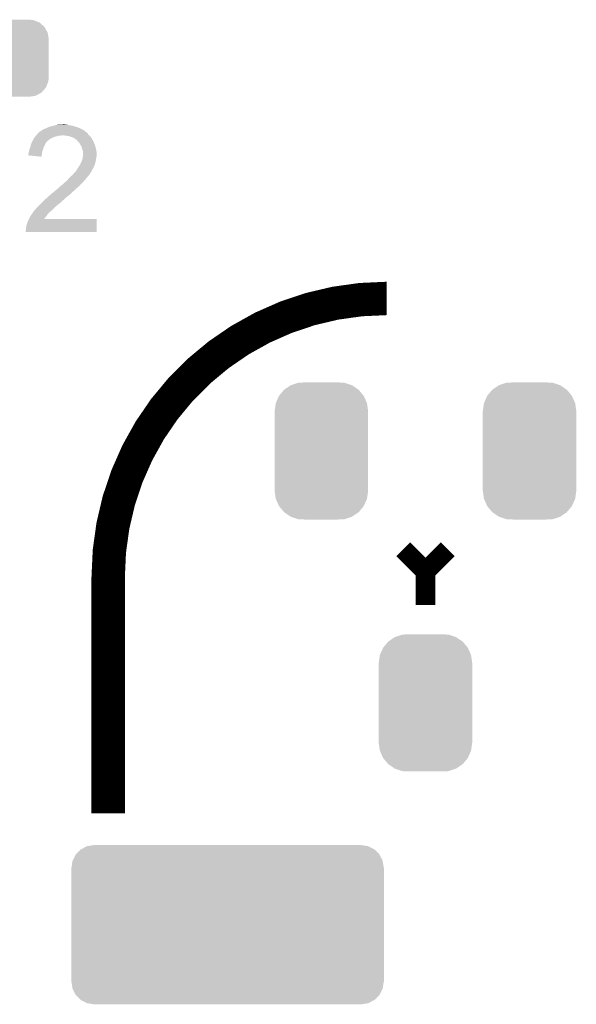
# Model space of a CAD drawing. Extents: x -9 to 122, y -9 to 65.
# Tile 237 of 256: x 86 to 91, y 28 to 37. Entities that reach past the tile are written whole.
import ezdxf

# ---------------------------------------------------------------- set-up
doc = ezdxf.new("R2010")
doc.units = 0
doc.layers.get('0').update_dxf_attribs({"linetype": 'CONTINUOUS'})
doc.layers.add('CLICKER_4_FOR_R7FA4M2A_V100_GTO', color=12, linetype='CONTINUOUS')
doc.layers.add('CLICKER_4_FOR_R7FA4M2A_V100_GTS', color=13, linetype='CONTINUOUS')

# ---------------------------------------------------------------- blocks, each defined once
blk = doc.blocks.new('CUSTOM_167')
for points in [[(-0.386566, 0.503224), (-0.340142, 0.558634), (0.386402, 0.503224), (0.3403, 0.558634)], [(-0.340142, 0.558634), (-0.339626, 0.559248), (0.3403, 0.558634), (0.339402, 0.559248)], [(-0.339626, 0.559248), (-0.279736, 0.599858), (0.339402, 0.559248), (0.279946, 0.599858)], [(-0.279736, 0.599858), (-0.279134, 0.600266), (0.279946, 0.599858), (0.278722, 0.600266)], [(-0.279134, 0.600266), (-0.210224, 0.622968), (0.278722, 0.600266), (0.210608, 0.622968)], [(-0.210224, 0.622968), (-0.209714, 0.623136), (0.210608, 0.622968), (0.206658, 0.623136)], [(-0.209714, 0.623136), (-0.136688, 0.62611), (0.206658, 0.623136), (0.136708, 0.62611)], [(-0.416356, 0.436482), (-0.386914, 0.502448), (0.416218, 0.436482), (0.387046, 0.502448)], [(-0.386914, 0.502448), (-0.386566, 0.503224), (0.387046, 0.502448), (0.386402, 0.503224)], [(-0.42672, 0.36322), (-0.416482, 0.435604), (0.42672, 0.36322), (0.416606, 0.435604)], [(-0.42672, 0.36195), (-0.42672, 0.36322), (0.42672, 0.36195), (0.42672, 0.36322)], [(-0.42672, -0.36195), (-0.42672, 0.36195), (0.42672, -0.36195), (0.42672, 0.36195)], [(-0.416482, 0.435604), (-0.416356, 0.436482), (0.416606, 0.435604), (0.416218, 0.436482)], [(-0.42672, -0.36322), (-0.42672, -0.36195), (0.42672, -0.36322), (0.42672, -0.36195)], [(-0.416608, -0.435604), (-0.42672, -0.36322), (0.416484, -0.435604), (0.42672, -0.36322)], [(-0.41623, -0.436458), (-0.416608, -0.435604), (0.416364, -0.436458), (0.416484, -0.435604)], [(-0.387048, -0.50245), (-0.41623, -0.436458), (0.386912, -0.50245), (0.416364, -0.436458)], [(-0.386422, -0.503202), (-0.387048, -0.50245), (0.386578, -0.503202), (0.386912, -0.50245)], [(-0.340304, -0.558634), (-0.386422, -0.503202), (0.340142, -0.558634), (0.386578, -0.503202)], [(-0.33943, -0.55923), (-0.340304, -0.558634), (0.339644, -0.55923), (0.340142, -0.558634)], [(-0.279952, -0.59986), (-0.33943, -0.55923), (0.279732, -0.59986), (0.339644, -0.55923)], [(-0.278768, -0.600254), (-0.279952, -0.59986), (0.279152, -0.600254), (0.279732, -0.59986)], [(-0.210614, -0.622972), (-0.278768, -0.600254), (0.210214, -0.622972), (0.279152, -0.600254)], [(-0.20689, -0.62313), (-0.210614, -0.622972), (0.209736, -0.62313), (0.210214, -0.622972)], [(-0.136688, -0.62611), (-0.20689, -0.62313), (0.136708, -0.62611), (0.209736, -0.62313)]]:
    blk.add_solid(points)
blk = doc.blocks.new('CUSTOM_171')
for points in [[(-0.360486, 0.26887), (-0.34504, 0.286174), (0.357822, 0.26887), (0.348152, 0.286174)], [(-0.34504, 0.286174), (-0.320744, 0.31339), (0.348152, 0.286174), (0.317222, 0.31339)], [(-0.320744, 0.31339), (-0.298526, 0.325596), (0.317222, 0.31339), (0.30335, 0.325596)], [(-0.298526, 0.325596), (-0.268438, 0.342124), (0.30335, 0.325596), (0.2622, 0.342124)], [(-0.268438, 0.342124), (-0.233628, 0.347838), (0.2622, 0.342124), (0.247972, 0.347838)], [(-0.233628, 0.347838), (-0.20955, 0.35179), (0.247972, 0.347838), (0.20955, 0.35179)], [(-0.38735, 0.17526), (-0.383124, 0.213652), (0.38735, 0.17526), (0.380766, 0.213652)], [(-0.383124, 0.213652), (-0.37475, 0.234078), (0.380766, 0.213652), (0.377262, 0.234078)], [(-0.37475, 0.234078), (-0.360486, 0.26887), (0.377262, 0.234078), (0.357822, 0.26887)], [(-0.38608, 0.154124), (-0.38735, 0.17526), (0.38608, 0.154124), (0.38735, 0.17526)], [(-0.38608, -0.154124), (-0.38608, 0.154124), (0.38608, -0.154124), (0.38608, 0.154124)], [(-0.38735, -0.17526), (-0.38608, -0.154124), (0.38735, -0.17526), (0.38608, -0.154124)], [(-0.380764, -0.213652), (-0.38735, -0.17526), (0.383124, -0.213652), (0.38735, -0.17526)], [(-0.377262, -0.234078), (-0.380764, -0.213652), (0.374748, -0.234078), (0.383124, -0.213652)], [(-0.35782, -0.26887), (-0.377262, -0.234078), (0.360486, -0.26887), (0.374748, -0.234078)], [(-0.348152, -0.286174), (-0.35782, -0.26887), (0.345038, -0.286174), (0.360486, -0.26887)], [(-0.31722, -0.31339), (-0.348152, -0.286174), (0.320744, -0.31339), (0.345038, -0.286174)], [(-0.30335, -0.325596), (-0.31722, -0.31339), (0.298524, -0.325596), (0.320744, -0.31339)], [(-0.262198, -0.342124), (-0.30335, -0.325596), (0.268438, -0.342124), (0.298524, -0.325596)], [(-0.247972, -0.347838), (-0.262198, -0.342124), (0.233626, -0.347838), (0.268438, -0.342124)], [(-0.20955, -0.35179), (-0.247972, -0.347838), (0.20955, -0.35179), (0.233626, -0.347838)]]:
    blk.add_solid(points)
blk = doc.blocks.new('CUSTOM_173')
for points in [[(-1.28082, 0.716482), (-1.22047, 0.72644), (1.282432, 0.716482), (1.22047, 0.72644)], [(-1.41455, 0.584362), (-1.386548, 0.64038), (1.41484, 0.584362), (1.386252, 0.64038)], [(-1.386548, 0.64038), (-1.385174, 0.641776), (1.386252, 0.64038), (1.385538, 0.641776)], [(-1.385174, 0.641776), (-1.341302, 0.68629), (1.385538, 0.641776), (1.34093, 0.68629)], [(-1.341302, 0.68629), (-1.339342, 0.687306), (1.34093, 0.68629), (1.33991, 0.687306)], [(-1.339342, 0.687306), (-1.284068, 0.715946), (1.33991, 0.687306), (1.283488, 0.715946)], [(-1.284068, 0.715946), (-1.28082, 0.716482), (1.283488, 0.715946), (1.282432, 0.716482)], [(-1.42494, 0.5207), (-1.415368, 0.582722), (1.42494, 0.5207), (1.415102, 0.582722)], [(-1.415368, 0.582722), (-1.41455, 0.584362), (1.415102, 0.582722), (1.41484, 0.584362)], [(-1.42621, -0.51943), (-1.42621, 0.51943), (1.42621, -0.51943), (1.42621, 0.51943)], [(-1.424936, 0.51943), (-1.42494, 0.5207), (1.424936, 0.51943), (1.42494, 0.5207)], [(-1.42494, -0.5207), (-1.424936, -0.51943), (1.42494, -0.5207), (1.424936, -0.51943)], [(-1.4151, -0.582722), (-1.42494, -0.5207), (1.415368, -0.582722), (1.42494, -0.5207)], [(-1.41484, -0.584362), (-1.4151, -0.582722), (1.414548, -0.584362), (1.415368, -0.582722)], [(-1.38625, -0.64038), (-1.41484, -0.584362), (1.386548, -0.64038), (1.414548, -0.584362)], [(-1.385538, -0.641776), (-1.38625, -0.64038), (1.385172, -0.641776), (1.386548, -0.64038)], [(-1.340928, -0.68629), (-1.385538, -0.641776), (1.341302, -0.68629), (1.385172, -0.641776)], [(-1.33991, -0.687306), (-1.340928, -0.68629), (1.33934, -0.687306), (1.341302, -0.68629)], [(-1.283486, -0.715946), (-1.33991, -0.687306), (1.284068, -0.715946), (1.33934, -0.687306)], [(-1.282432, -0.716482), (-1.283486, -0.715946), (1.280818, -0.716482), (1.284068, -0.715946)], [(-1.22047, -0.72644), (-1.282432, -0.716482), (1.22047, -0.72644), (1.280818, -0.716482)]]:
    blk.add_solid(points)

msp = doc.modelspace()

# ---------------------------------------------------------------- linework, layer by layer
at = {"layer": 'CLICKER_4_FOR_R7FA4M2A_V100_GTO', "const_width": 0.3048}
msp.add_lwpolyline([(89.3445, 34.61258, 0.4142136), (86.8045, 32.07258)], format="xyb", dxfattribs=at)
at = {"layer": 'CLICKER_4_FOR_R7FA4M2A_V100_GTO'}
for points, const_width in [([(89.4969, 32.32404), (89.7001, 32.12084)], 0.1778), ([(89.7001, 32.12084), (89.9033, 32.32404)], 0.1778), ([(86.8045, 29.91358), (86.8045, 32.07258)], 0.3048), ([(89.7001, 31.81604), (89.7001, 32.12084)], 0.1778)]:
    msp.add_lwpolyline(points, dxfattribs=dict(at, const_width=const_width))
for points in [[(86.163148, 36.1188), (86.165268, 36.121342), (86.616546, 36.1188), (86.613998, 36.121342)], [(86.165268, 36.121342), (86.169498, 36.126418), (86.613998, 36.121342), (86.607908, 36.126418)], [(86.169498, 36.126418), (86.172046, 36.12896), (86.607908, 36.126418), (86.604856, 36.12896)], [(86.172046, 36.12896), (86.174586, 36.128974), (86.604856, 36.12896), (86.60484, 36.128974)], [(86.174586, 36.128974), (86.177128, 36.13404), (86.60484, 36.128974), (86.59876, 36.13404)], [(86.177128, 36.13404), (86.184742, 36.136582), (86.59876, 36.13404), (86.59571, 36.136582)], [(86.184742, 36.136582), (86.1949, 36.1442), (86.59571, 36.136582), (86.586568, 36.1442)], [(86.1949, 36.1442), (86.198708, 36.14674), (86.586568, 36.1442), (86.583518, 36.14674)], [(86.198708, 36.14674), (86.202518, 36.14928), (86.583518, 36.14674), (86.57844, 36.14928)], [(86.202518, 36.14928), (86.215218, 36.1569), (86.57844, 36.14928), (86.5632, 36.1569)], [(86.215218, 36.1569), (86.22792, 36.16198), (86.5632, 36.1569), (86.554312, 36.16198)], [(86.22792, 36.16198), (86.239772, 36.16706), (86.554312, 36.16198), (86.545422, 36.16706)], [(86.239772, 36.16706), (86.2457, 36.1696), (86.545422, 36.16706), (86.53831, 36.1696)], [(86.2457, 36.1696), (86.260942, 36.177222), (86.53831, 36.1696), (86.516968, 36.177222)], [(86.260942, 36.177222), (86.269826, 36.17976), (86.516968, 36.177222), (86.50986, 36.17976)], [(86.269826, 36.17976), (86.27872, 36.1823), (86.50986, 36.17976), (86.500336, 36.1823)], [(86.27872, 36.1823), (86.3092, 36.18992), (86.500336, 36.1823), (86.47176, 36.18992)], [(86.3092, 36.18992), (86.31936, 36.19246), (86.47176, 36.18992), (86.45652, 36.19246)], [(86.31936, 36.19246), (86.33079, 36.195), (86.45652, 36.19246), (86.44128, 36.195)], [(86.33079, 36.195), (86.342222, 36.19754), (86.44128, 36.195), (86.428582, 36.19754)], [(86.36762, 36.19754), (86.393018, 36.20008), (86.415882, 36.19754), (86.405722, 36.20008)], [(86.10346, 36.029902), (86.108926, 36.040056), (86.234524, 36.029902), (86.240616, 36.040056)], [(86.108926, 36.040056), (86.111664, 36.04514), (86.240616, 36.040056), (86.248236, 36.04514)], [(86.111664, 36.04514), (86.114396, 36.050214), (86.248236, 36.04514), (86.250778, 36.050214)], [(86.114396, 36.050214), (86.12124, 36.06292), (86.250778, 36.050214), (86.267712, 36.06292)], [(86.12124, 36.06292), (86.12269, 36.06546), (86.267712, 36.06292), (86.271098, 36.06546)], [(86.12269, 36.06546), (86.129948, 36.07816), (86.271098, 36.06546), (86.29396, 36.07816)], [(86.129948, 36.07816), (86.1314, 36.080698), (86.29396, 36.07816), (86.29967, 36.080698)], [(86.1314, 36.080698), (86.137748, 36.088318), (86.29967, 36.080698), (86.316818, 36.088318)], [(86.137748, 36.088318), (86.141984, 36.0934), (86.316818, 36.088318), (86.339682, 36.0934)], [(86.141984, 36.0934), (86.146216, 36.09848), (86.339682, 36.0934), (86.357456, 36.09848)], [(86.146216, 36.09848), (86.148332, 36.101018), (86.375236, 36.09848), (86.380316, 36.101018)], [(86.148332, 36.101018), (86.148334, 36.10102), (86.380316, 36.101018), (86.390482, 36.10102)], [(86.148334, 36.10102), (86.156798, 36.111178), (86.631782, 36.10102), (86.621624, 36.111178)], [(86.156798, 36.111178), (86.163136, 36.118784), (86.621624, 36.111178), (86.619084, 36.118784)], [(86.163136, 36.118784), (86.163148, 36.1188), (86.619084, 36.118784), (86.616546, 36.1188)], [(86.418422, 36.09848), (86.390482, 36.10102), (86.63432, 36.09848), (86.631782, 36.10102)], [(86.44636, 36.0934), (86.418422, 36.09848), (86.6394, 36.0934), (86.63432, 36.09848)], [(86.453986, 36.090858), (86.44636, 36.0934), (86.64194, 36.090858), (86.6394, 36.0934)], [(86.46922, 36.08578), (86.453986, 36.090858), (86.64575, 36.08578), (86.64194, 36.090858)], [(86.482772, 36.080698), (86.46922, 36.08578), (86.649562, 36.080698), (86.64575, 36.08578)], [(86.48954, 36.07816), (86.482772, 36.080698), (86.651086, 36.07816), (86.649562, 36.080698)], [(86.50478, 36.068), (86.48954, 36.07816), (86.65718, 36.068), (86.651086, 36.07816)], [(86.514938, 36.06038), (86.50478, 36.068), (86.661338, 36.06038), (86.65718, 36.068)], [(86.522562, 36.05276), (86.514938, 36.06038), (86.665494, 36.05276), (86.661338, 36.06038)], [(86.533676, 36.04006), (86.522562, 36.05276), (86.67242, 36.04006), (86.665494, 36.05276)], [(86.54034, 36.032442), (86.533676, 36.04006), (86.675352, 36.032442), (86.67242, 36.04006)], [(86.55304, 36.012118), (86.54034, 36.032442), (86.683168, 36.012118), (86.675352, 36.032442)], [(86.077424, 35.938458), (86.0806, 35.95116), (86.19998, 35.938458), (86.203442, 35.95116)], [(86.0806, 35.95116), (86.083142, 35.96386), (86.203442, 35.95116), (86.206906, 35.96386)], [(86.083142, 35.96386), (86.083988, 35.9664), (86.206906, 35.96386), (86.2076, 35.9664)], [(86.083988, 35.9664), (86.092452, 35.991798), (86.2076, 35.9664), (86.215218, 35.991798)], [(86.092452, 35.991798), (86.0933, 35.99434), (86.215218, 35.991798), (86.216488, 35.99434)], [(86.0933, 35.99434), (86.102732, 36.02736), (86.216488, 35.99434), (86.233, 36.02736)], [(86.102732, 36.02736), (86.10346, 36.029902), (86.233, 36.02736), (86.234524, 36.029902)], [(86.55558, 36.007042), (86.55304, 36.012118), (86.68512, 36.007042), (86.683168, 36.012118)], [(86.5632, 35.9918), (86.55558, 36.007042), (86.689476, 35.9918), (86.68512, 36.007042)], [(86.563926, 35.98926), (86.5632, 35.9918), (86.6902, 35.98926), (86.689476, 35.9918)], [(86.569734, 35.968938), (86.563926, 35.98926), (86.69528, 35.968938), (86.6902, 35.98926)], [(86.57336, 35.956244), (86.569734, 35.968938), (86.697094, 35.956244), (86.69528, 35.968938)], [(86.57336, 35.951158), (86.57336, 35.956244), (86.69782, 35.951158), (86.697094, 35.956244)], [(86.57336, 35.943544), (86.57336, 35.951158), (86.69782, 35.943544), (86.69782, 35.951158)], [(86.575898, 35.935922), (86.57336, 35.943544), (86.69782, 35.935922), (86.69782, 35.943544)], [(86.07552, 35.930842), (86.077424, 35.938458), (86.199388, 35.930842), (86.19998, 35.938458)], [(86.07552, 35.91816), (86.07552, 35.930842), (86.198404, 35.91816), (86.199388, 35.930842)], [(86.197418, 35.905442), (86.07552, 35.91816), (86.197418, 35.905442), (86.198404, 35.91816)], [(86.547958, 35.83432), (86.55812, 35.85464), (86.68258, 35.83432), (86.68766, 35.85464)], [(86.55812, 35.85464), (86.566246, 35.87496), (86.68766, 35.85464), (86.69274, 35.87496)], [(86.566246, 35.87496), (86.56828, 35.880042), (86.69274, 35.87496), (86.693466, 35.880042)], [(86.56828, 35.880042), (86.57082, 35.89274), (86.693466, 35.880042), (86.69528, 35.89274)], [(86.57082, 35.89274), (86.57336, 35.905438), (86.69528, 35.89274), (86.697396, 35.905438)], [(86.57336, 35.905438), (86.573614, 35.907978), (86.697396, 35.905438), (86.69782, 35.907978)], [(86.573614, 35.907978), (86.5759, 35.930838), (86.69782, 35.907978), (86.69782, 35.930838)], [(86.5759, 35.930838), (86.575898, 35.935922), (86.69782, 35.930838), (86.69782, 35.935922)], [(86.492078, 35.75558), (86.50732, 35.77082), (86.641092, 35.75558), (86.651252, 35.77082)], [(86.50732, 35.77082), (86.510704, 35.775898), (86.651252, 35.77082), (86.654638, 35.775898)], [(86.510704, 35.775898), (86.51748, 35.786064), (86.654638, 35.775898), (86.658996, 35.786064)], [(86.51748, 35.786064), (86.517502, 35.7886), (86.658996, 35.786064), (86.660082, 35.7886)], [(86.517502, 35.7886), (86.520026, 35.788614), (86.660082, 35.7886), (86.660088, 35.788614)], [(86.520026, 35.788614), (86.522558, 35.793678), (86.660088, 35.788614), (86.66226, 35.793678)], [(86.522558, 35.793678), (86.525102, 35.798762), (86.66226, 35.793678), (86.66607, 35.798762)], [(86.525102, 35.798762), (86.528484, 35.803838), (86.66607, 35.798762), (86.669878, 35.803838)], [(86.528484, 35.803838), (86.533564, 35.811458), (86.669878, 35.803838), (86.672418, 35.811458)], [(86.533564, 35.811458), (86.535256, 35.813996), (86.672418, 35.811458), (86.67242, 35.813996)], [(86.535256, 35.813996), (86.53526, 35.814), (86.67242, 35.813996), (86.67242, 35.814)], [(86.53526, 35.814), (86.547956, 35.834318), (86.67242, 35.814), (86.68258, 35.834318)], [(86.547956, 35.834318), (86.547958, 35.83432), (86.68258, 35.834318), (86.68258, 35.83432)], [(86.40689, 35.669218), (86.412362, 35.6743), (86.568278, 35.669218), (86.5759, 35.6743)], [(86.412362, 35.6743), (86.420568, 35.68192), (86.5759, 35.6743), (86.583518, 35.68192)], [(86.420568, 35.68192), (86.42604, 35.687), (86.583518, 35.68192), (86.586058, 35.687)], [(86.42604, 35.687), (86.43075, 35.692074), (86.586058, 35.687), (86.588598, 35.692074)], [(86.43075, 35.692074), (86.433112, 35.694618), (86.588598, 35.692074), (86.593674, 35.694618)], [(86.433112, 35.694618), (86.454342, 35.717482), (86.593674, 35.694618), (86.61146, 35.717482)], [(86.454342, 35.717482), (86.45906, 35.722562), (86.61146, 35.717482), (86.615904, 35.722562)], [(86.45906, 35.722562), (86.476838, 35.737798), (86.615904, 35.722562), (86.62924, 35.737798)], [(86.476838, 35.737798), (86.476842, 35.7378), (86.62924, 35.737798), (86.62924, 35.7378)], [(86.476842, 35.7378), (86.492078, 35.75558), (86.62924, 35.7378), (86.641092, 35.75558)], [(86.304126, 35.580326), (86.316822, 35.59302), (86.474304, 35.580326), (86.489114, 35.59302)], [(86.316822, 35.59302), (86.32698, 35.60064), (86.489114, 35.59302), (86.498004, 35.60064)], [(86.32698, 35.60064), (86.33968, 35.6108), (86.498004, 35.60064), (86.50986, 35.6108)], [(86.33968, 35.6108), (86.354918, 35.623498), (86.50986, 35.6108), (86.522558, 35.623498)], [(86.354918, 35.623498), (86.354922, 35.623502), (86.522558, 35.623498), (86.522562, 35.623502)], [(86.354922, 35.623502), (86.367618, 35.636198), (86.522562, 35.623502), (86.537798, 35.636198)], [(86.367618, 35.636198), (86.370162, 35.63874), (86.537798, 35.636198), (86.53983, 35.63874)], [(86.370162, 35.63874), (86.383704, 35.648898), (86.53983, 35.63874), (86.547958, 35.648898)], [(86.383704, 35.648898), (86.390482, 35.653982), (86.547958, 35.648898), (86.554312, 35.653982)], [(86.390482, 35.653982), (86.395948, 35.659058), (86.554312, 35.653982), (86.560658, 35.659058)], [(86.395948, 35.659058), (86.40689, 35.669218), (86.560658, 35.659058), (86.568278, 35.669218)], [(86.202516, 35.491418), (86.2076, 35.4965), (86.375238, 35.491418), (86.379048, 35.4965)], [(86.2076, 35.4965), (86.213184, 35.501578), (86.379048, 35.4965), (86.382858, 35.501578)], [(86.213184, 35.501578), (86.22157, 35.5092), (86.382858, 35.501578), (86.39302, 35.5092)], [(86.22157, 35.5092), (86.227158, 35.51428), (86.39302, 35.5092), (86.40064, 35.51428)], [(86.227158, 35.51428), (86.235532, 35.521894), (86.40064, 35.51428), (86.408254, 35.521894)], [(86.235532, 35.521894), (86.23554, 35.5219), (86.408254, 35.521894), (86.408254, 35.5219)], [(86.23554, 35.5219), (86.238302, 35.524432), (86.408254, 35.5219), (86.40826, 35.524432)], [(86.238302, 35.524432), (86.26602, 35.54984), (86.40826, 35.524432), (86.440918, 35.54984)], [(86.26602, 35.54984), (86.277874, 35.56), (86.440918, 35.54984), (86.453978, 35.56)], [(86.277874, 35.56), (86.301586, 35.58032), (86.453978, 35.56), (86.474298, 35.58032)], [(86.301586, 35.58032), (86.302432, 35.580322), (86.474298, 35.58032), (86.4743, 35.580322)], [(86.302432, 35.580322), (86.304126, 35.580326), (86.4743, 35.580322), (86.474304, 35.580326)], [(86.11954, 35.39997), (86.122934, 35.40506), (86.26856, 35.39997), (86.27618, 35.40506)], [(86.122934, 35.40506), (86.126322, 35.410142), (86.27618, 35.40506), (86.282954, 35.410142)], [(86.126322, 35.410142), (86.128576, 35.41268), (86.282954, 35.410142), (86.286338, 35.41268)], [(86.128576, 35.41268), (86.14664, 35.433006), (86.286338, 35.41268), (86.306664, 35.433006)], [(86.14664, 35.433006), (86.146662, 35.43554), (86.306664, 35.433006), (86.309198, 35.43554)], [(86.146662, 35.43554), (86.149186, 35.435546), (86.309198, 35.43554), (86.309204, 35.435546)], [(86.149186, 35.435546), (86.16696, 35.45332), (86.309204, 35.435546), (86.32698, 35.45332)], [(86.16696, 35.45332), (86.1695, 35.45586), (86.32698, 35.45332), (86.330154, 35.45586)], [(86.1695, 35.45586), (86.185054, 35.47364), (86.330154, 35.45586), (86.35238, 35.47364)], [(86.185054, 35.47364), (86.187278, 35.47618), (86.35238, 35.47364), (86.355644, 35.47618)], [(86.187278, 35.47618), (86.202516, 35.491418), (86.355644, 35.47618), (86.375238, 35.491418)], [(86.067902, 35.306002), (86.07044, 35.31362), (86.700354, 35.306002), (86.700354, 35.31362)], [(86.07044, 35.31362), (86.07552, 35.326322), (86.700354, 35.31362), (86.700358, 35.326322)], [(86.07552, 35.326322), (86.081312, 35.336458), (86.700358, 35.326322), (86.70036, 35.336458)], [(86.081312, 35.336458), (86.081324, 35.33648), (86.70036, 35.336458), (86.220342, 35.33648)], [(86.081324, 35.33648), (86.08568, 35.3441), (86.220342, 35.33648), (86.225408, 35.3441)], [(86.08568, 35.3441), (86.0933, 35.35934), (86.225408, 35.3441), (86.23554, 35.35934)], [(86.0933, 35.35934), (86.095842, 35.364422), (86.23554, 35.35934), (86.24062, 35.364422)], [(86.095842, 35.364422), (86.099226, 35.3695), (86.24062, 35.364422), (86.245698, 35.3695)], [(86.099226, 35.3695), (86.105998, 35.379656), (86.245698, 35.3695), (86.250778, 35.379656)], [(86.105998, 35.379656), (86.11785, 35.397434), (86.250778, 35.379656), (86.268554, 35.397434)], [(86.11785, 35.397434), (86.11954, 35.39997), (86.268554, 35.397434), (86.26856, 35.39997)], [(86.05266, 35.234882), (86.0552, 35.247582), (86.70034, 35.234882), (86.700342, 35.247582)], [(86.05266, 35.219662), (86.05266, 35.234882), (86.700338, 35.219662), (86.70034, 35.234882)], [(86.0552, 35.260282), (86.05774, 35.27298), (86.700344, 35.260282), (86.700348, 35.27298)], [(86.0552, 35.247582), (86.0552, 35.260282), (86.700342, 35.247582), (86.700344, 35.260282)], [(86.05774, 35.27298), (86.060282, 35.288222), (86.700348, 35.27298), (86.70035, 35.288222)], [(86.060282, 35.288222), (86.0679, 35.303464), (86.70035, 35.288222), (86.700352, 35.303464)], [(86.0679, 35.303464), (86.067902, 35.306002), (86.700352, 35.303464), (86.700354, 35.306002)], [(86.700338, 35.21964), (86.05266, 35.219662), (86.700338, 35.21964), (86.700338, 35.219662)]]:
    msp.add_solid(points, dxfattribs=at)

# ---------------------------------------------------------------- block references
at = {"layer": 'CLICKER_4_FOR_R7FA4M2A_V100_GTS'}
for name, p in [('CUSTOM_171', (85.87486, 36.8046)), ('CUSTOM_167', (88.75014, 33.22066)), ('CUSTOM_167', (90.65006, 33.22066)), ('CUSTOM_167', (89.7001, 30.92196)), ('CUSTOM_173', (87.89416, 28.89758))]:
    msp.add_blockref(name, p, dxfattribs=at)

doc.saveas('drawing.dxf')
